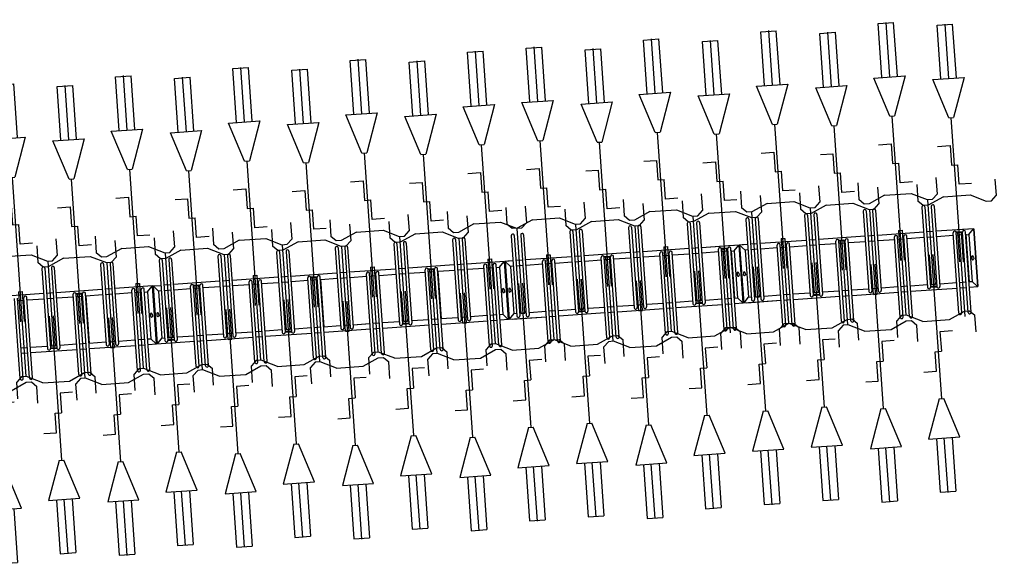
# Model space of a CAD drawing. Extents: x -410 to 7352, y -1401 to 655.
# Tile 157 of 185: x 456.52 to 462.79, y -34.63 to -31.15. Entities that reach past the tile are written whole.
import ezdxf

# ---------------------------------------------------------------- set-up
doc = ezdxf.new("R2010")
doc.units = 0
doc.header["$MEASUREMENT"] = 0
doc.linetypes.add('HIDDENX2', pattern=[0.75, 0.5, -0.25])
for name, color, linetype in [('MATEN-018', 8, 'Continuous'), ('TM_fietsparkeren hoog laag', 1, 'Continuous'), ('V_opsl_ob 12x25', 1, 'HIDDENX2')]:
    doc.layers.add(name, color=color, linetype=linetype)

# ---------------------------------------------------------------- blocks, each defined once
blk = doc.blocks.new('FIETSBAH')
at = {"layer": 'MATEN-018'}
for p, q in [((-49.9999, 1865.99576), (49.9999, 1865.99576)), ((-49.9999, 1522.78842), (-49.9999, 1865.99576)), ((0, 1870.19692), (0, 1521.9045)), ((49.9999, 1522.78842), (49.9999, 1865.99576)), ((-14.9987, 1271.905), (-99.9998, 1521.9045)), ((-99.9998, 1521.9045), (99.9998, 1521.9045)), ((99.9998, 1521.9045), (15.00124, 1271.905)), ((-14.9987, 1271.905), (15.00124, 1271.905)), ((0, 0), (0, 1271.905)), ((-99.9998, 1094.80858), (-19.99996, 1094.80858)), ((-19.99996, 1094.80858), (-19.99996, 969.63992)), ((-19.99996, 969.63992), (19.99996, 969.63992)), ((19.99996, 844.47126), (19.99996, 969.63992)), ((-249.9995, 861.51212), (-249.9995, 755.73128)), ((99.9998, 844.47126), (19.99996, 844.47126)), ((250.00204, 861.51212), (250.00204, 755.73128)), ((-218.0463, 724.51468), (-249.9995, 755.73128)), ((-85.21192, 771.5123), (-185.46572, 724.51468)), ((-85.21192, 771.5123), (85.21446, 771.5123)), ((85.21446, 771.5123), (185.46572, 724.51468)), ((218.0463, 724.51468), (250.00204, 755.73128)), ((-185.46572, 724.51468), (-218.09456, 724.51468)), ((185.46572, 724.51468), (218.0971, 724.51468)), ((-11.99896, 541.70072), (-11.99896, 349.9993)), ((-11.99896, 541.70072), (11.99896, 541.70072)), ((11.99896, 541.70072), (11.99896, 349.9993))]:
    blk.add_line(p, q, dxfattribs=at)
blk = doc.blocks.new('A$C703B710E')
at = {"layer": 'TM_fietsparkeren hoog laag'}
for p, q in [((-29874.2, -8379.6), (-29874.2, -8083.6)), ((-30404.7, -8192.1), (-29891.7, -8192.1)), ((-30404.7, -8211.1), (-29891.7, -8211.1)), ((-30244.2, -8211.1), (-30244.2, -8252.1)), ((-30209.2, -8211.1), (-30209.2, -8252.1)), ((-29909.2, -8252.1), (-29909.2, -8211.1)), ((-30404.7, -8252.1), (-29891.7, -8252.1)), ((-30404.7, -8271.1), (-29891.7, -8271.1)), ((-30244.2, -8271.1), (-30244.2, -8567.1)), ((-30209.2, -8271.1), (-30209.2, -8379.6)), ((-29909.2, -8379.6), (-29909.2, -8271.1)), ((-30229.2, -8439.6), (-30229.2, -8398.6)), ((-29713.7, -8379.6), (-30226.7, -8379.6)), ((-29713.7, -8398.6), (-30226.7, -8398.6)), ((-30224.2, -8439.6), (-30224.2, -8398.6)), ((-30209.2, -8398.6), (-30209.2, -8439.6)), ((-29909.2, -8439.6), (-29909.2, -8398.6)), ((-29874.2, -8439.6), (-29874.2, -8398.6)), ((-29713.7, -8439.6), (-30226.7, -8439.6)), ((-29713.7, -8458.6), (-30226.7, -8458.6)), ((-30209.2, -8458.6), (-30209.2, -8567.1)), ((-29909.2, -8567.1), (-29909.2, -8458.6)), ((-29874.2, -8754.2), (-29874.2, -8458.2)), ((-30404.7, -8567.1), (-29891.7, -8567.1)), ((-30404.7, -8586.1), (-29891.7, -8586.1)), ((-30244.2, -8586.1), (-30244.2, -8627.1)), ((-30209.2, -8586.1), (-30209.2, -8627.1)), ((-29909.2, -8627.1), (-29909.2, -8586.1)), ((-29894.2, -8627.1), (-29894.2, -8586.1)), ((-29889.2, -8627.1), (-29889.2, -8586.1)), ((-30404.7, -8627.1), (-29891.7, -8627.1)), ((-30404.7, -8646.1), (-29891.7, -8646.1)), ((-30244.2, -8645.7), (-30244.2, -8941.7)), ((-29906.2, -8646.6), (-30212.2, -8646.6)), ((-30209.2, -8645.7), (-30209.2, -8754.2)), ((-30209.2, -8646.1), (-30209.2, -8646.6)), ((-29909.2, -8754.2), (-29909.2, -8645.7)), ((-29909.2, -8646.6), (-29909.2, -8646.1)), ((-29713.7, -8754.6), (-30226.7, -8754.6)), ((-29713.7, -8773.6), (-30226.7, -8773.6)), ((-30209.2, -8773.6), (-30209.2, -8814.6)), ((-29909.2, -8814.6), (-29909.2, -8773.6)), ((-29874.2, -8814.6), (-29874.2, -8773.6)), ((-29713.7, -8814.6), (-30226.7, -8814.6)), ((-29713.7, -8833.6), (-30226.7, -8833.6)), ((-30209.2, -8833.2), (-30209.2, -8941.7)), ((-29909.2, -8942.1), (-29909.2, -8833.6)), ((-29874.2, -9075.3), (-29874.2, -8833.6)), ((-30404.7, -8942.1), (-29891.7, -8942.1)), ((-30404.7, -8961.1), (-29891.7, -8961.1)), ((-30244.2, -8961.1), (-30244.2, -9002.1)), ((-30209.2, -8961.1), (-30209.2, -9002.1)), ((-29909.2, -9002.1), (-29909.2, -8961.1)), ((-30404.7, -9002.1), (-29891.7, -9002.1)), ((-30404.7, -9021.1), (-29891.7, -9021.1)), ((-30244.2, -9021.1), (-30244.2, -9075.3)), ((-30209, -9040.3), (-30244.2, -9072.3)), ((-30209.2, -9021.1), (-30209.2, -9040.3)), ((-29909.2, -9040.3), (-30209.2, -9040.3)), ((-29909.2, -9021.1), (-29909.2, -9040.3)), ((-29909.2, -9040.3), (-29874.2, -9072.3)), ((-29874.2, -9072.3), (-30244.2, -9072.3)), ((-29874.2, -9075.3), (-30244.2, -9075.3)), ((-29874.2, -9075.3), (-30244.2, -9075.3)), ((-30244.2, -9075.3), (-30244.2, -9317.1)), ((-29874.2, -9075.3), (-30244.2, -9075.3)), ((-29874.2, -9078.3), (-30244.2, -9078.3)), ((-30209, -9110.3), (-30244.2, -9078.3)), ((-30052.7, -9049.3), (-30065.7, -9049.3)), ((-30052.7, -9061.3), (-30065.7, -9061.3)), ((-30052.7, -9089.3), (-30065.7, -9089.3)), ((-30052.7, -9101.3), (-30065.7, -9101.3)), ((-29909.2, -9110.3), (-29874.2, -9078.3)), ((-29874.2, -9075.3), (-29874.2, -9129.6)), ((-30229.2, -9189.6), (-30229.2, -9148.6)), ((-29713.7, -9129.6), (-30226.7, -9129.6)), ((-29713.7, -9148.6), (-30226.7, -9148.6)), ((-30224.2, -9189.6), (-30224.2, -9148.6)), ((-30209.2, -9110.3), (-30209.2, -9129.6)), ((-29909.2, -9110.3), (-30209.2, -9110.3)), ((-30209.2, -9148.6), (-30209.2, -9189.6)), ((-29909.2, -9129.6), (-29909.2, -9110.3)), ((-29909.2, -9189.6), (-29909.2, -9148.6)), ((-29874.2, -9189.6), (-29874.2, -9148.6)), ((-29713.7, -9189.6), (-30226.7, -9189.6)), ((-29713.7, -9208.6), (-30226.7, -9208.6)), ((-30209.2, -9208.6), (-30209.2, -9317.1)), ((-29909.2, -9317.1), (-29909.2, -9208.6)), ((-29874.2, -9504.6), (-29874.2, -9208.6)), ((-30404.7, -9317.1), (-29891.7, -9317.1)), ((-30404.7, -9336.1), (-29891.7, -9336.1)), ((-30244.2, -9336.1), (-30244.2, -9377.1)), ((-30209.2, -9336.1), (-30209.2, -9377.1)), ((-29909.2, -9377.1), (-29909.2, -9336.1)), ((-29894.2, -9377.1), (-29894.2, -9336.1)), ((-29889.2, -9377.1), (-29889.2, -9336.1)), ((-30404.7, -9377.1), (-29891.7, -9377.1)), ((-30404.7, -9396.1), (-29891.7, -9396.1)), ((-30244.2, -9396.1), (-30244.2, -9692.1)), ((-30209.2, -9396.1), (-30209.2, -9504.6)), ((-29909.2, -9504.6), (-29909.2, -9396.1)), ((-29713.7, -9504.6), (-30226.7, -9504.6)), ((-29713.7, -9523.6), (-30226.7, -9523.6)), ((-30209.2, -9523.6), (-30209.2, -9564.6)), ((-29909.2, -9564.6), (-29909.2, -9523.6)), ((-29874.2, -9564.6), (-29874.2, -9523.6)), ((-29713.7, -9564.6), (-30226.7, -9564.6)), ((-29713.7, -9583.6), (-30226.7, -9583.6)), ((-30209.2, -9583.6), (-30209.2, -9692.1)), ((-29909.2, -9692.1), (-29909.2, -9583.6)), ((-29874.2, -9879.6), (-29874.2, -9583.6)), ((-30404.7, -9692.1), (-29891.7, -9692.1)), ((-30404.7, -9711.1), (-29891.7, -9711.1)), ((-30244.2, -9711.1), (-30244.2, -9752.1)), ((-30209.2, -9711.1), (-30209.2, -9752.1)), ((-29909.2, -9752.1), (-29909.2, -9711.1)), ((-30404.7, -9752.1), (-29891.7, -9752.1)), ((-30404.7, -9771.1), (-29891.7, -9771.1)), ((-30244.2, -9771.1), (-30244.2, -10067.1)), ((-30209.2, -9771.1), (-30209.2, -9879.6)), ((-29909.2, -9879.6), (-29909.2, -9771.1)), ((-30229.2, -9939.6), (-30229.2, -9898.6)), ((-29713.7, -9879.6), (-30226.7, -9879.6)), ((-29713.7, -9898.6), (-30226.7, -9898.6)), ((-30224.2, -9939.6), (-30224.2, -9898.6)), ((-30209.2, -9898.6), (-30209.2, -9939.6)), ((-29909.2, -9939.6), (-29909.2, -9898.6)), ((-29874.2, -9939.6), (-29874.2, -9898.6)), ((-29713.7, -9939.6), (-30226.7, -9939.6)), ((-29713.7, -9958.6), (-30226.7, -9958.6)), ((-30209.2, -9958.6), (-30209.2, -10067.1)), ((-29909.2, -10067.1), (-29909.2, -9958.6)), ((-29874.2, -10254.2), (-29874.2, -9958.2)), ((-30404.7, -10067.1), (-29891.7, -10067.1)), ((-30404.7, -10086.1), (-29891.7, -10086.1)), ((-30244.2, -10086.1), (-30244.2, -10127.1)), ((-30209.2, -10086.1), (-30209.2, -10127.1)), ((-29909.2, -10127.1), (-29909.2, -10086.1)), ((-29894.2, -10127.1), (-29894.2, -10086.1)), ((-29889.2, -10127.1), (-29889.2, -10086.1)), ((-30404.7, -10127.1), (-29891.7, -10127.1)), ((-30404.7, -10146.1), (-29891.7, -10146.1)), ((-30244.2, -10145.7), (-30244.2, -10441.7)), ((-29906.2, -10146.6), (-30212.2, -10146.6)), ((-30209.2, -10145.7), (-30209.2, -10254.2)), ((-30209.2, -10146.1), (-30209.2, -10146.6)), ((-29909.2, -10254.2), (-29909.2, -10145.7)), ((-29909.2, -10146.6), (-29909.2, -10146.1)), ((-29713.7, -10254.6), (-30226.7, -10254.6)), ((-29713.7, -10273.6), (-30226.7, -10273.6)), ((-30209.2, -10273.6), (-30209.2, -10314.6)), ((-29909.2, -10314.6), (-29909.2, -10273.6)), ((-29874.2, -10314.6), (-29874.2, -10273.6)), ((-29713.7, -10314.6), (-30226.7, -10314.6)), ((-29713.7, -10333.6), (-30226.7, -10333.6)), ((-30209.2, -10333.2), (-30209.2, -10441.7)), ((-30209.2, -10333.6), (-30209.2, -10442.1)), ((-29909.2, -10442.1), (-29909.2, -10333.6)), ((-29874.2, -10629.6), (-29874.2, -10333.6)), ((-30404.7, -10442.1), (-29891.7, -10442.1)), ((-30404.7, -10461.1), (-29891.7, -10461.1)), ((-30244.2, -10461.1), (-30244.2, -10502.1)), ((-30209.2, -10461.1), (-30209.2, -10502.1)), ((-29909.2, -10502.1), (-29909.2, -10461.1)), ((-30404.7, -10502.1), (-29891.7, -10502.1)), ((-30404.7, -10521.1), (-29891.7, -10521.1)), ((-30244.2, -10521.1), (-30244.2, -10817.1)), ((-30209.2, -10521.1), (-30209.2, -10629.6)), ((-29909.2, -10629.6), (-29909.2, -10521.1)), ((-30229.2, -10689.6), (-30229.2, -10648.6)), ((-29713.7, -10629.6), (-30226.7, -10629.6)), ((-29713.7, -10648.6), (-30226.7, -10648.6)), ((-30224.2, -10689.6), (-30224.2, -10648.6)), ((-30209.2, -10648.6), (-30209.2, -10689.6)), ((-29909.2, -10689.6), (-29909.2, -10648.6)), ((-29874.2, -10689.6), (-29874.2, -10648.6)), ((-29713.7, -10689.6), (-30226.7, -10689.6)), ((-29713.7, -10708.6), (-30226.7, -10708.6)), ((-30209.2, -10708.6), (-30209.2, -10817.1)), ((-29909.2, -10817.1), (-29909.2, -10708.6)), ((-29874.2, -11004.2), (-29874.2, -10708.2)), ((-30404.7, -10817.1), (-29891.7, -10817.1)), ((-30404.7, -10836.1), (-29891.7, -10836.1)), ((-30244.2, -10836.1), (-30244.2, -10877.1)), ((-30209.2, -10836.1), (-30209.2, -10877.1)), ((-29909.2, -10877.1), (-29909.2, -10836.1)), ((-29894.2, -10877.1), (-29894.2, -10836.1)), ((-29889.2, -10877.1), (-29889.2, -10836.1)), ((-30404.7, -10877.1), (-29891.7, -10877.1)), ((-30404.7, -10896.1), (-29891.7, -10896.1)), ((-30244.2, -10895.7), (-30244.2, -11191.7)), ((-29906.2, -10896.6), (-30212.2, -10896.6)), ((-30209.2, -10895.7), (-30209.2, -11004.2)), ((-30209.2, -10896.1), (-30209.2, -10896.6)), ((-29909.2, -11004.2), (-29909.2, -10895.7)), ((-29909.2, -10896.6), (-29909.2, -10896.1)), ((-29713.7, -11004.6), (-30226.7, -11004.6)), ((-29713.7, -11023.6), (-30226.7, -11023.6)), ((-30209.2, -11023.6), (-30209.2, -11064.6)), ((-29909.2, -11064.6), (-29909.2, -11023.6)), ((-29874.2, -11064.6), (-29874.2, -11023.6)), ((-29713.7, -11064.6), (-30226.7, -11064.6)), ((-29713.7, -11083.6), (-30226.7, -11083.6)), ((-30209.2, -11083.2), (-30209.2, -11191.7)), ((-29909.2, -11192.1), (-29909.2, -11083.6)), ((-29874.2, -11325.3), (-29874.2, -11083.6)), ((-30404.7, -11192.1), (-29891.7, -11192.1)), ((-30404.7, -11211.1), (-29891.7, -11211.1)), ((-30244.2, -11211.1), (-30244.2, -11252.1)), ((-30209.2, -11211.1), (-30209.2, -11252.1)), ((-29909.2, -11252.1), (-29909.2, -11211.1)), ((-30404.7, -11252.1), (-29891.7, -11252.1)), ((-30404.7, -11271.1), (-29891.7, -11271.1)), ((-30244.2, -11271.1), (-30244.2, -11325.3)), ((-30209, -11290.3), (-30244.2, -11322.3)), ((-30209.2, -11271.1), (-30209.2, -11290.3)), ((-29909.2, -11290.3), (-30209.2, -11290.3)), ((-30052.7, -11299.3), (-30065.7, -11299.3)), ((-29909.2, -11271.1), (-29909.2, -11290.3)), ((-29909.2, -11290.3), (-29874.2, -11322.3)), ((-29874.2, -11322.3), (-30244.2, -11322.3)), ((-29874.2, -11325.3), (-30244.2, -11325.3)), ((-29874.2, -11325.3), (-30244.2, -11325.3)), ((-29874.2, -11325.3), (-30244.2, -11325.3)), ((-30244.2, -11328.3), (-30244.2, -11567.1)), ((-29874.2, -11328.3), (-30244.2, -11328.3)), ((-30209, -11360.3), (-30244.2, -11328.3)), ((-30244.2, -11348.3), (-30244.2, -11567.1)), ((-29909.2, -11360.3), (-30212.2, -11360.3)), ((-30209.2, -11360.3), (-30209.2, -11379.6)), ((-30209.2, -11360.8), (-30209.2, -11379.6)), ((-30052.7, -11311.3), (-30065.7, -11311.3)), ((-30052.7, -11339.3), (-30065.7, -11339.3)), ((-30052.7, -11351.3), (-30065.7, -11351.3)), ((-29909.2, -11360.3), (-29874.2, -11328.3)), ((-29909.2, -11379.6), (-29909.2, -11360.3)), ((-29909.2, -11379.6), (-29909.2, -11360.8)), ((-29874.2, -11379.6), (-29874.2, -11328.3)), ((-29874.2, -11379.6), (-29874.2, -11345.3)), ((-29713.7, -11379.6), (-30226.7, -11379.6)), ((-29713.7, -11398.6), (-30226.7, -11398.6)), ((-30209.2, -11398.6), (-30209.2, -11439.6)), ((-29909.2, -11439.6), (-29909.2, -11398.6)), ((-29874.2, -11439.6), (-29874.2, -11398.6)), ((-29713.7, -11439.6), (-30226.7, -11439.6)), ((-29713.7, -11458.6), (-30226.7, -11458.6)), ((-30209.2, -11458.6), (-30209.2, -11567.1)), ((-29909.2, -11567.1), (-29909.2, -11458.6)), ((-29874.2, -11754.6), (-29874.2, -11458.6)), ((-30404.7, -11567.1), (-29891.7, -11567.1)), ((-30404.7, -11586.1), (-29891.7, -11586.1)), ((-30244.2, -11586.1), (-30244.2, -11627.1)), ((-30209.2, -11586.1), (-30209.2, -11627.1)), ((-29909.2, -11627.1), (-29909.2, -11586.1)), ((-30404.7, -11627.1), (-29891.7, -11627.1)), ((-30404.7, -11646.1), (-29891.7, -11646.1)), ((-30244.2, -11646.1), (-30244.2, -11942.1)), ((-30209.2, -11646.1), (-30209.2, -11754.6)), ((-29909.2, -11754.6), (-29909.2, -11646.1)), ((-30229.2, -11814.6), (-30229.2, -11773.6)), ((-29713.7, -11754.6), (-30226.7, -11754.6)), ((-29713.7, -11773.6), (-30226.7, -11773.6)), ((-30224.2, -11814.6), (-30224.2, -11773.6)), ((-30209.2, -11773.6), (-30209.2, -11814.6)), ((-29909.2, -11814.6), (-29909.2, -11773.6)), ((-29874.2, -11814.6), (-29874.2, -11773.6)), ((-29713.7, -11814.6), (-30226.7, -11814.6)), ((-29713.7, -11833.6), (-30226.7, -11833.6)), ((-30209.2, -11833.6), (-30209.2, -11942.1)), ((-29909.2, -11942.1), (-29909.2, -11833.6)), ((-29874.2, -12129.6), (-29874.2, -11833.6)), ((-30404.7, -11942.1), (-29891.7, -11942.1)), ((-30404.7, -11961.1), (-29891.7, -11961.1)), ((-30244.2, -11961.1), (-30244.2, -12002.1)), ((-30209.2, -11961.1), (-30209.2, -12002.1)), ((-29909.2, -12002.1), (-29909.2, -11961.1)), ((-29894.2, -12002.1), (-29894.2, -11961.1)), ((-29889.2, -12002.1), (-29889.2, -11961.1)), ((-30404.7, -12002.1), (-29891.7, -12002.1)), ((-30404.7, -12021.1), (-29891.7, -12021.1)), ((-30244.2, -12021.1), (-30244.2, -12317.1)), ((-30209.2, -12021.1), (-30209.2, -12129.6)), ((-29909.2, -12129.6), (-29909.2, -12021.1)), ((-29713.7, -12129.6), (-30226.7, -12129.6)), ((-29713.7, -12148.6), (-30226.7, -12148.6)), ((-30209.2, -12148.6), (-30209.2, -12189.6)), ((-29909.2, -12189.6), (-29909.2, -12148.6)), ((-29874.2, -12189.6), (-29874.2, -12148.6)), ((-29713.7, -12189.6), (-30226.7, -12189.6)), ((-29713.7, -12208.6), (-30226.7, -12208.6)), ((-30209.2, -12208.6), (-30209.2, -12317.1)), ((-29909.2, -12317.1), (-29909.2, -12208.6)), ((-29874.2, -12504.6), (-29874.2, -12208.6)), ((-30404.7, -12317.1), (-29891.7, -12317.1)), ((-30404.7, -12336.1), (-29891.7, -12336.1)), ((-30244.2, -12336.1), (-30244.2, -12377.1)), ((-30209.2, -12336.1), (-30209.2, -12377.1)), ((-29909.2, -12377.1), (-29909.2, -12336.1)), ((-30404.7, -12377.1), (-29891.7, -12377.1)), ((-30404.7, -12396.1), (-29891.7, -12396.1)), ((-30244.2, -12396.1), (-30244.2, -12692.1)), ((-30209.2, -12396.1), (-30209.2, -12504.6)), ((-29909.2, -12504.6), (-29909.2, -12396.1)), ((-30229.2, -12564.6), (-30229.2, -12523.6)), ((-29713.7, -12504.6), (-30226.7, -12504.6)), ((-29713.7, -12523.6), (-30226.7, -12523.6)), ((-30224.2, -12564.6), (-30224.2, -12523.6)), ((-30209.2, -12523.6), (-30209.2, -12564.6)), ((-29909.2, -12564.6), (-29909.2, -12523.6)), ((-29874.2, -12564.6), (-29874.2, -12523.6)), ((-29713.7, -12564.6), (-30226.7, -12564.6)), ((-29713.7, -12583.6), (-30226.7, -12583.6)), ((-30209.2, -12583.6), (-30209.2, -12692.1)), ((-29909.2, -12692.1), (-29909.2, -12583.6)), ((-29874.2, -12787.8), (-29874.2, -12583.6)), ((-29874.2, -12825.3), (-29874.2, -12583.6)), ((-30404.7, -12692.1), (-29891.7, -12692.1)), ((-30404.7, -12711.1), (-29891.7, -12711.1)), ((-30244.2, -12711.1), (-30244.2, -12752.1)), ((-30209.2, -12711.1), (-30209.2, -12752.1)), ((-29909.2, -12752.1), (-29909.2, -12711.1)), ((-29894.2, -12752.1), (-29894.2, -12711.1)), ((-29889.2, -12752.1), (-29889.2, -12711.1)), ((-30404.7, -12752.1), (-29891.7, -12752.1)), ((-30404.7, -12771.1), (-29891.7, -12771.1)), ((-30244.2, -12771.1), (-30244.2, -12825.3)), ((-30209, -12790.3), (-30244.2, -12822.3)), ((-29906.2, -12771.6), (-30212.2, -12771.6)), ((-29909.2, -12790.3), (-30212.2, -12790.3)), ((-30209.2, -12771.1), (-30209.2, -12771.6)), ((-30209, -12771.1), (-30209, -12790.3)), ((-30052.7, -12799.3), (-30065.7, -12799.3)), ((-29909.2, -12771.1), (-29909.2, -12790.3)), ((-29909.2, -12771.6), (-29909.2, -12771.1)), ((-29909.2, -12790.3), (-29874.2, -12822.3)), ((-29874.2, -12822.3), (-30244.2, -12822.3)), ((-29874.2, -12825.3), (-30244.2, -12825.3)), ((-29874.2, -12825.3), (-30244.2, -12825.3)), ((-29874.2, -12825.3), (-30244.2, -12825.3)), ((-30244.2, -12828.3), (-30244.2, -13067.1)), ((-29874.2, -12828.3), (-30244.2, -12828.3)), ((-30209, -12860.3), (-30244.2, -12828.3)), ((-30244.2, -12848.3), (-30244.2, -13067.1)), ((-29909.2, -12860.3), (-30212.2, -12860.3)), ((-30209.2, -12860.3), (-30209.2, -12879.6)), ((-30209.2, -12860.8), (-30209.2, -12879.6)), ((-30052.7, -12811.3), (-30065.7, -12811.3)), ((-30052.7, -12839.3), (-30065.7, -12839.3)), ((-30052.7, -12851.3), (-30065.7, -12851.3)), ((-29909.2, -12860.3), (-29874.2, -12828.3)), ((-29909.2, -12879.6), (-29909.2, -12860.3)), ((-29909.2, -12879.6), (-29909.2, -12860.8)), ((-29874.2, -12879.6), (-29874.2, -12828.3)), ((-29874.2, -12879.6), (-29874.2, -12845.3)), ((-29713.7, -12879.6), (-30226.7, -12879.6)), ((-29713.7, -12898.6), (-30226.7, -12898.6)), ((-30209.2, -12898.6), (-30209.2, -12939.6)), ((-29909.2, -12939.6), (-29909.2, -12898.6)), ((-29874.2, -12939.6), (-29874.2, -12898.6)), ((-29713.7, -12939.6), (-30226.7, -12939.6)), ((-29713.7, -12958.6), (-30226.7, -12958.6)), ((-30209.2, -12958.6), (-30209.2, -13067.1)), ((-29909.2, -13067.1), (-29909.2, -12958.6)), ((-29874.2, -13254.6), (-29874.2, -12958.6)), ((-30404.7, -13067.1), (-29891.7, -13067.1)), ((-30404.7, -13086.1), (-29891.7, -13086.1)), ((-30244.2, -13086.1), (-30244.2, -13127.1)), ((-30209.2, -13086.1), (-30209.2, -13127.1)), ((-29909.2, -13127.1), (-29909.2, -13086.1)), ((-30404.7, -13127.1), (-29891.7, -13127.1)), ((-30404.7, -13146.1), (-29891.7, -13146.1)), ((-30244.2, -13146.1), (-30244.2, -13442.1)), ((-30209.2, -13146.1), (-30209.2, -13254.6)), ((-29909.2, -13254.6), (-29909.2, -13146.1)), ((-30229.2, -13314.6), (-30229.2, -13273.6)), ((-29713.7, -13254.6), (-30226.7, -13254.6)), ((-29713.7, -13273.6), (-30226.7, -13273.6)), ((-30224.2, -13314.6), (-30224.2, -13273.6)), ((-30209.2, -13273.6), (-30209.2, -13314.6)), ((-29909.2, -13314.6), (-29909.2, -13273.6)), ((-29874.2, -13314.6), (-29874.2, -13273.6)), ((-29713.7, -13314.6), (-30226.7, -13314.6)), ((-29713.7, -13333.6), (-30226.7, -13333.6)), ((-30209.2, -13333.6), (-30209.2, -13442.1)), ((-29909.2, -13442.1), (-29909.2, -13333.6)), ((-29874.2, -13629.6), (-29874.2, -13333.6)), ((-30404.7, -13442.1), (-29891.7, -13442.1)), ((-30404.7, -13461.1), (-29891.7, -13461.1)), ((-30244.2, -13461.1), (-30244.2, -13502.1)), ((-30209.2, -13461.1), (-30209.2, -13502.1)), ((-29909.2, -13502.1), (-29909.2, -13461.1)), ((-29894.2, -13502.1), (-29894.2, -13461.1)), ((-29889.2, -13502.1), (-29889.2, -13461.1)), ((-30404.7, -13502.1), (-29891.7, -13502.1)), ((-30404.7, -13521.1), (-29891.7, -13521.1)), ((-30244.2, -13521.1), (-30244.2, -13817.1)), ((-30209.2, -13521.1), (-30209.2, -13629.6)), ((-29909.2, -13629.6), (-29909.2, -13521.1)), ((-29713.7, -13629.6), (-30226.7, -13629.6)), ((-29713.7, -13648.6), (-30226.7, -13648.6)), ((-30209.2, -13648.6), (-30209.2, -13689.6)), ((-29909.2, -13689.6), (-29909.2, -13648.6)), ((-29874.2, -13689.6), (-29874.2, -13648.6)), ((-29713.7, -13689.6), (-30226.7, -13689.6)), ((-29713.7, -13708.6), (-30226.7, -13708.6)), ((-30209.2, -13708.6), (-30209.2, -13817.1)), ((-29909.2, -13817.1), (-29909.2, -13708.6)), ((-29874.2, -14004.6), (-29874.2, -13708.6)), ((-30404.7, -13817.1), (-29891.7, -13817.1)), ((-30404.7, -13836.1), (-29891.7, -13836.1)), ((-30244.2, -13836.1), (-30244.2, -13877.1)), ((-30209.2, -13836.1), (-30209.2, -13877.1)), ((-29909.2, -13877.1), (-29909.2, -13836.1)), ((-30404.7, -13877.1), (-29891.7, -13877.1)), ((-30404.7, -13896.1), (-29891.7, -13896.1)), ((-30244.2, -13896.1), (-30244.2, -14192.1)), ((-30209.2, -13896.1), (-30209.2, -14004.6)), ((-29909.2, -14004.6), (-29909.2, -13896.1)), ((-30229.2, -14064.6), (-30229.2, -14023.6)), ((-29713.7, -14004.6), (-30226.7, -14004.6)), ((-29713.7, -14023.6), (-30226.7, -14023.6)), ((-30224.2, -14064.6), (-30224.2, -14023.6)), ((-30209.2, -14023.6), (-30209.2, -14064.6)), ((-29909.2, -14064.6), (-29909.2, -14023.6)), ((-29874.2, -14064.6), (-29874.2, -14023.6)), ((-29713.7, -14064.6), (-30226.7, -14064.6)), ((-29713.7, -14083.6), (-30226.7, -14083.6)), ((-30209.2, -14083.6), (-30209.2, -14192.1)), ((-29909.2, -14192.1), (-29909.2, -14083.6)), ((-29874.2, -14287.8), (-29874.2, -14083.6)), ((-29874.2, -14325.3), (-29874.2, -14083.6)), ((-30404.7, -14192.1), (-29891.7, -14192.1)), ((-30404.7, -14211.1), (-29891.7, -14211.1)), ((-30404.7, -14252.1), (-29891.7, -14252.1)), ((-30244.2, -14211.1), (-30244.2, -14252.1)), ((-30209.2, -14211.1), (-30209.2, -14252.1)), ((-29909.2, -14252.1), (-29909.2, -14211.1)), ((-29894.2, -14252.1), (-29894.2, -14211.1)), ((-29889.2, -14252.1), (-29889.2, -14211.1)), ((-30404.7, -14271.1), (-29891.7, -14271.1)), ((-30244.2, -14271.1), (-30244.2, -14325.3)), ((-30209, -14290.3), (-30244.2, -14322.3)), ((-29906.2, -14271.6), (-30212.2, -14271.6)), ((-29909.2, -14290.3), (-30212.2, -14290.3)), ((-30209.2, -14271.1), (-30209.2, -14271.6)), ((-30209, -14271.1), (-30209, -14290.3)), ((-30052.7, -14299.3), (-30065.7, -14299.3)), ((-30052.7, -14311.3), (-30065.7, -14311.3)), ((-29909.2, -14271.1), (-29909.2, -14290.3)), ((-29909.2, -14271.6), (-29909.2, -14271.1)), ((-29909.2, -14290.3), (-29874.2, -14322.3)), ((-29874.2, -14322.3), (-30244.2, -14322.3)), ((-29874.2, -14325.3), (-30244.2, -14325.3))]:
    blk.add_line(p, q, dxfattribs=at)
for centre, radius, start, end in [((-30404.7, -8201.6), 9.5, 90, 270), ((-30404.7, -8261.6), 9.5, 90, 270), ((-29891.7, -8261.6), 9.5, 270, 90), ((-30226.7, -8389.1), 9.5, 90, 270.00001), ((-29713.7, -8389.1), 9.5, 269.99999, 90), ((-30226.7, -8449.1), 9.5, 90, 270.00001), ((-29713.7, -8449.1), 9.5, 269.99999, 90), ((-30404.7, -8576.6), 9.5, 90, 270), ((-29891.7, -8576.6), 9.5, 270, 90), ((-30404.7, -8636.6), 9.5, 90, 270), ((-29891.7, -8636.6), 9.5, 270, 90), ((-30226.7, -8764.1), 9.5, 90, 270.00001), ((-29713.7, -8764.1), 9.5, 269.99999, 90), ((-30226.7, -8824.1), 9.5, 90, 270.00001), ((-29713.7, -8824.1), 9.5, 269.99999, 90), ((-30404.7, -8951.6), 9.5, 90, 270), ((-29891.7, -8951.6), 9.5, 270, 90), ((-30404.7, -9011.6), 9.5, 90, 270), ((-29891.7, -9011.6), 9.5, 270, 90), ((-30065.7, -9055.3), 6, 90, 270), ((-30065.7, -9095.3), 6, 90, 270), ((-30052.7, -9055.3), 6, 270, 90), ((-30052.7, -9095.3), 6, 270, 90), ((-30226.7, -9139.1), 9.5, 90, 270.00001), ((-29713.7, -9139.1), 9.5, 269.99999, 90), ((-30226.7, -9199.1), 9.5, 90, 270.00001), ((-29713.7, -9199.1), 9.5, 269.99999, 90), ((-30404.7, -9326.6), 9.5, 90, 270), ((-29891.7, -9326.6), 9.5, 270, 90), ((-30404.7, -9386.6), 9.5, 90, 270), ((-29891.7, -9386.6), 9.5, 270, 90), ((-30226.7, -9514.1), 9.5, 90, 270.00001), ((-29713.7, -9514.1), 9.5, 269.99999, 90), ((-30226.7, -9574.1), 9.5, 90, 270.00001), ((-29713.7, -9574.1), 9.5, 269.99999, 90), ((-30404.7, -9701.6), 9.5, 90, 270), ((-29891.7, -9701.6), 9.5, 270, 90), ((-30404.7, -9761.6), 9.5, 90, 270), ((-29891.7, -9761.6), 9.5, 270, 90), ((-30226.7, -9889.1), 9.5, 90, 270.00001), ((-29713.7, -9889.1), 9.5, 269.99999, 90), ((-30226.7, -9949.1), 9.5, 90, 270.00001), ((-29713.7, -9949.1), 9.5, 269.99999, 90), ((-30404.7, -10076.6), 9.5, 90, 270), ((-29891.7, -10076.6), 9.5, 270, 90), ((-30404.7, -10136.6), 9.5, 90, 270), ((-29891.7, -10136.6), 9.5, 270, 90), ((-30226.7, -10264.1), 9.5, 90, 270.00001), ((-29713.7, -10264.1), 9.5, 269.99999, 90), ((-30226.7, -10324.1), 9.5, 90, 270.00001), ((-29713.7, -10324.1), 9.5, 269.99999, 90), ((-30404.7, -10451.6), 9.5, 90, 270), ((-29891.7, -10451.6), 9.5, 270, 90), ((-30404.7, -10511.6), 9.5, 90, 270), ((-29891.7, -10511.6), 9.5, 270, 90), ((-30226.7, -10639.1), 9.5, 90, 270.00001), ((-29713.7, -10639.1), 9.5, 269.99999, 90), ((-30226.7, -10699.1), 9.5, 90, 270.00001), ((-29713.7, -10699.1), 9.5, 269.99999, 90), ((-30404.7, -10826.6), 9.5, 90, 270), ((-29891.7, -10826.6), 9.5, 270, 90), ((-30404.7, -10886.6), 9.5, 90, 270), ((-29891.7, -10886.6), 9.5, 270, 90), ((-30226.7, -11014.1), 9.5, 90, 270.00001), ((-29713.7, -11014.1), 9.5, 269.99999, 90), ((-30226.7, -11074.1), 9.5, 90, 270.00001), ((-29713.7, -11074.1), 9.5, 269.99999, 90), ((-30404.7, -11201.6), 9.5, 90, 270), ((-29891.7, -11201.6), 9.5, 270, 90), ((-30404.7, -11261.6), 9.5, 90, 270), ((-30065.7, -11305.3), 6, 90, 270), ((-30052.7, -11305.3), 6, 270, 90), ((-29891.7, -11261.6), 9.5, 270, 90), ((-30065.7, -11345.3), 6, 90, 270), ((-30052.7, -11345.3), 6, 270, 90), ((-30226.7, -11389.1), 9.5, 90, 270.00001), ((-29713.7, -11389.1), 9.5, 269.99999, 90), ((-30226.7, -11449.1), 9.5, 90, 270.00001), ((-29713.7, -11449.1), 9.5, 269.99999, 90), ((-30404.7, -11576.6), 9.5, 90, 270), ((-29891.7, -11576.6), 9.5, 270, 90), ((-30404.7, -11636.6), 9.5, 90, 270), ((-29891.7, -11636.6), 9.5, 270, 90), ((-30226.7, -11764.1), 9.5, 90, 270.00001), ((-29713.7, -11764.1), 9.5, 269.99999, 90), ((-30226.7, -11824.1), 9.5, 90, 270.00001), ((-29713.7, -11824.1), 9.5, 269.99999, 90), ((-30404.7, -11951.6), 9.5, 90, 270), ((-29891.7, -11951.6), 9.5, 270, 90), ((-30404.7, -12011.6), 9.5, 90, 270), ((-29891.7, -12011.6), 9.5, 270, 90), ((-30226.7, -12139.1), 9.5, 90, 270.00001), ((-29713.7, -12139.1), 9.5, 269.99999, 90), ((-30226.7, -12199.1), 9.5, 90, 270.00001), ((-29713.7, -12199.1), 9.5, 269.99999, 90), ((-30404.7, -12326.6), 9.5, 90, 270), ((-29891.7, -12326.6), 9.5, 270, 90), ((-30404.7, -12386.6), 9.5, 90, 270), ((-29891.7, -12386.6), 9.5, 270, 90), ((-30226.7, -12514.1), 9.5, 90, 270.00001), ((-29713.7, -12514.1), 9.5, 269.99999, 90), ((-30226.7, -12574.1), 9.5, 90, 270.00001), ((-29713.7, -12574.1), 9.5, 269.99999, 90), ((-30404.7, -12701.6), 9.5, 90, 270), ((-29891.7, -12701.6), 9.5, 270, 90), ((-30404.7, -12761.6), 9.5, 90, 270), ((-30065.7, -12805.3), 6, 90, 270), ((-30052.7, -12805.3), 6, 270, 90), ((-29891.7, -12761.6), 9.5, 270, 90), ((-30065.7, -12845.3), 6, 90, 270), ((-30052.7, -12845.3), 6, 270, 90), ((-30226.7, -12889.1), 9.5, 90, 270.00001), ((-29713.7, -12889.1), 9.5, 269.99999, 90), ((-30226.7, -12949.1), 9.5, 90, 270.00001), ((-29713.7, -12949.1), 9.5, 269.99999, 90), ((-30404.7, -13076.6), 9.5, 90, 270), ((-29891.7, -13076.6), 9.5, 270, 90), ((-30404.7, -13136.6), 9.5, 90, 270), ((-29891.7, -13136.6), 9.5, 270, 90), ((-30226.7, -13264.1), 9.5, 90, 270.00001), ((-29713.7, -13264.1), 9.5, 269.99999, 90), ((-30226.7, -13324.1), 9.5, 90, 270.00001), ((-29713.7, -13324.1), 9.5, 269.99999, 90), ((-30404.7, -13451.6), 9.5, 90, 270), ((-29891.7, -13451.6), 9.5, 270, 90), ((-30404.7, -13511.6), 9.5, 90, 270), ((-29891.7, -13511.6), 9.5, 270, 90), ((-30226.7, -13639.1), 9.5, 90, 270.00001), ((-29713.7, -13639.1), 9.5, 269.99999, 90), ((-30226.7, -13699.1), 9.5, 90, 270.00001), ((-29713.7, -13699.1), 9.5, 269.99999, 90), ((-30404.7, -13826.6), 9.5, 90, 270), ((-29891.7, -13826.6), 9.5, 270, 90), ((-30404.7, -13886.6), 9.5, 90, 270), ((-29891.7, -13886.6), 9.5, 270, 90), ((-30226.7, -14014.1), 9.5, 90, 270.00001), ((-29713.7, -14014.1), 9.5, 269.99999, 90), ((-30226.7, -14074.1), 9.5, 90, 270.00001), ((-29713.7, -14074.1), 9.5, 269.99999, 90), ((-30404.7, -14201.6), 9.5, 90, 270), ((-30404.7, -14261.6), 9.5, 90, 270), ((-29891.7, -14201.6), 9.5, 270, 90), ((-29891.7, -14261.6), 9.5, 270, 90), ((-30065.7, -14305.3), 6, 90, 270), ((-30052.7, -14305.3), 6, 270, 90)]:
    blk.add_arc(centre, radius, start, end, dxfattribs=at)
at = {"layer": 'TM_fietsparkeren hoog laag', "xscale": -1, "rotation": 90}
for p in [(-29706.3, -8044.1), (-29670.1, -8419.1), (-29706.3, -8794.1), (-29670.1, -9169.1), (-29706.3, -9544.1), (-29670.1, -9919.1), (-29706.3, -10294.1), (-29670.1, -10669.1), (-29706.3, -11044.1), (-29670.1, -11419.1), (-29670.1, -11794.1), (-29706.3, -12169.1), (-29670.1, -12544.1), (-29670.1, -12919.1), (-29670.1, -13294.1), (-29706.3, -13669.1), (-29670.1, -14044.1)]:
    blk.add_blockref('FIETSBAH', p, dxfattribs=at)
at = {"layer": 'TM_fietsparkeren hoog laag', "rotation": 270}
for p in [(-30393.4, -8231.6), (-30429.6, -8606.2), (-30393.4, -8981.6), (-30429.6, -9356.6), (-30393.4, -9731.6), (-30429.6, -10106.2), (-30393.4, -10481.6), (-30429.6, -10856.2), (-30393.4, -11231.6), (-30393.4, -11606.6), (-30429.6, -11981.6), (-30393.4, -12356.6), (-30429.6, -12731.2), (-30393.4, -13106.6), (-30429.6, -13481.6), (-30393.4, -13856.6), (-30429.6, -14231.2)]:
    blk.add_blockref('FIETSBAH', p, dxfattribs=at)

msp = doc.modelspace()

# ---------------------------------------------------------------- block references
at = {"layer": 'V_opsl_ob 12x25', "color": 2, "xscale": 0.001000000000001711, "yscale": 0.001000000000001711, "zscale": 0.001000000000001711, "rotation": 93.99140256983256}
msp.add_blockref('A$C703B710E', (446.2307, -3.6731), dxfattribs=at)

doc.saveas('drawing.dxf')
